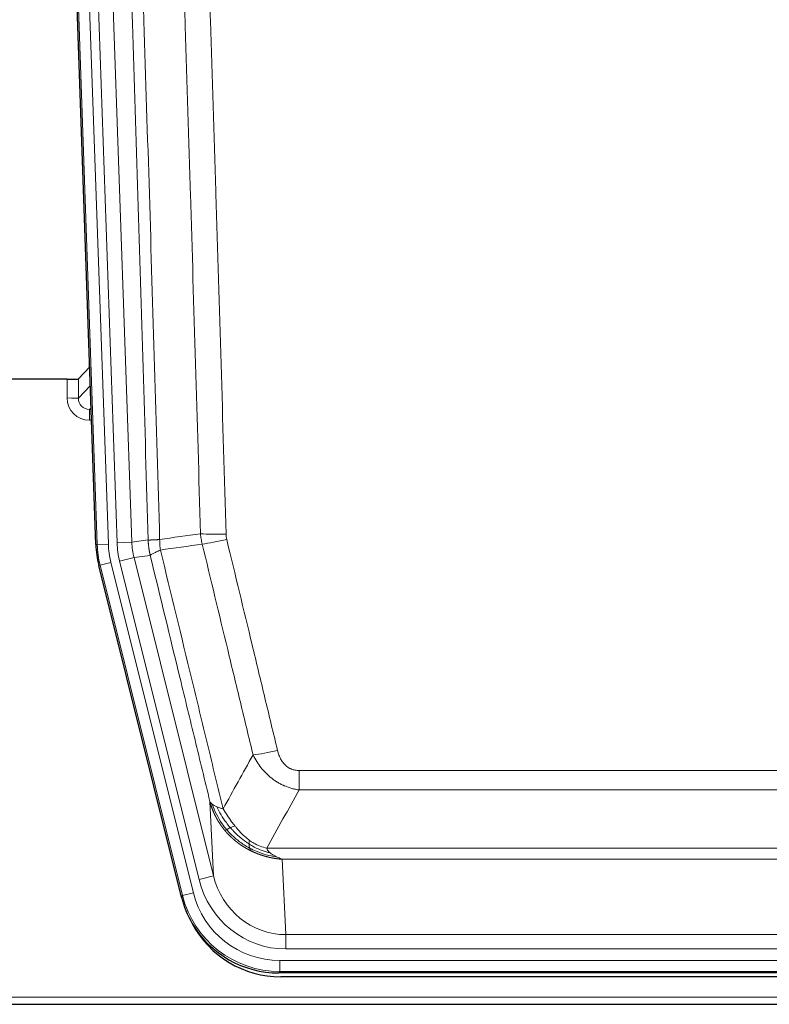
# Model space of a CAD drawing. Header units: inches. Extents: x 0 to 17820, y -10 to 12600.
# Tile 9 of 256: x 2888 to 3090, y 3547 to 3812. Entities that reach past the tile are written whole.
import ezdxf

# ---------------------------------------------------------------- set-up
doc = ezdxf.new("R2010")
doc.units = ezdxf.units.IN
doc.layers.add('1', color=7, linetype='Continuous', true_color=0xffffff)

msp = doc.modelspace()

# ---------------------------------------------------------------- linework, layer by layer
at = {"layer": '1', "color": 2, "linetype": 'Continuous', "lineweight": 25}
for p, q in [((2908.429, 3670.324), (2895.312, 4045.969)), ((2906.762, 3718.061), (2903.735, 3714.926)), ((2900.736, 3714.825), (2875.834, 3714.825)), ((2931.468, 3575.485), (2909.214, 3664.742)), ((3174.037, 3555.045), (2957.63, 3555.045)), ((3173.445, 3554.002), (2958.222, 3554.002)), ((2821.834, 3546.612), (3309.834, 3546.612))]:
    msp.add_line(p, q, dxfattribs=at)
at = {"layer": '1', "color": 110, "linetype": 'Continuous', "lineweight": 13}
for p, q in [((2908.803, 3670.376), (2895.692, 4045.819)), ((2898.686, 4045.924), (2911.797, 3670.481)), ((2901.078, 4044.982), (2914.144, 3670.811)), ((2905.07, 4045.121), (2918.136, 3670.95)), ((2903.735, 3714.926), (2903.724, 3709.695)), ((2900.726, 3709.777), (2900.736, 3714.825)), ((2903.724, 3709.695), (2906.938, 3713.023)), ((2907.144, 3707.13), (2906.717, 3706.688)), ((2906.717, 3706.688), (2906.717, 3703.768)), ((2906.717, 3706.688), (2907.16, 3706.688)), ((2906.717, 3703.768), (2907.262, 3703.768)), ((2908.429, 3670.324), (2908.803, 3670.376)), ((2911.797, 3670.481), (2908.803, 3670.376)), ((2914.144, 3670.811), (2918.136, 3670.95)), ((2918.136, 3670.95), (2922.513, 3671.565)), ((2923.069, 3667.427), (2918.717, 3666.815)), ((2909.587, 3664.794), (2909.214, 3664.742)), ((2912.494, 3665.519), (2909.587, 3664.794)), ((2931.761, 3575.86), (2909.587, 3664.794)), ((2912.494, 3665.519), (2934.668, 3576.584)), ((2914.841, 3665.849), (2918.717, 3666.815)), ((2936.193, 3580.211), (2914.841, 3665.849)), ((2918.717, 3666.815), (2940.069, 3581.178)), ((2963.162, 3604.291), (2963.162, 3609.532)), ((2963.162, 3609.532), (3168.505, 3609.532)), ((3168.505, 3604.291), (2963.162, 3604.291)), ((2940.069, 3581.178), (2939.112, 3601.233)), ((2954.431, 3588.672), (3177.236, 3588.672)), ((2958.544, 3585.642), (2959.512, 3565.363)), ((3173.123, 3585.642), (2958.544, 3585.642)), ((2936.193, 3580.211), (2940.069, 3581.178)), ((2931.468, 3575.485), (2931.761, 3575.86)), ((2934.668, 3576.584), (2931.761, 3575.86)), ((2959.512, 3561.499), (2959.512, 3565.363)), ((2959.512, 3565.363), (3172.155, 3565.363)), ((3172.155, 3561.499), (2959.512, 3561.499)), ((2957.923, 3555.42), (2957.923, 3558.415)), ((2957.923, 3558.415), (3173.744, 3558.415)), ((2957.923, 3555.42), (2957.63, 3555.045)), ((3173.744, 3555.42), (2957.923, 3555.42)), ((2821.834, 3548.559), (3309.834, 3548.559))]:
    msp.add_line(p, q, dxfattribs=at)
at = {"layer": '1', "color": 2, "linetype": 'Continuous', "lineweight": 25}
for centre, major_axis, ratio, start_param, end_param in [((2900.737, 3714.93), (-3, 0), 0.0349646, 1.5706703, 3.1078402), ((2935.45, 3671.275, 0), (26.774, 3.763), 0.9986144, 3.0370169, 3.2461684), ((2957.688, 3582.082, 0), (16.66, 21.323), 0.9977958, 2.4794378, 2.7643876), ((2958.248, 3581.018), (16.639, 21.297), 0.9990195, 2.7203481, 3.8043419), ((2957.688, 3582.082, 0), (16.66, 21.323), 0.9977958, 2.7643876, 3.8037475)]:
    msp.add_ellipse(centre, major_axis=major_axis, ratio=ratio, start_param=start_param, end_param=end_param, dxfattribs=at)
at = {"layer": '1', "color": 110, "linetype": 'Continuous', "lineweight": 13}
for centre, major_axis, ratio, start_param, end_param in [((2906.729, 3709.777), (-3.237, -5.067), 0.9977321, 5.2798208, 6.8506171), ((2900.726, 3709.699), (-3, 0.006), 0.0261769, 3.175273, 4.7124429), ((2906.729, 3709.699), (-1.726, -2.474), 0.9943829, 5.3201387, 6.890935), ((2943.467, 3674.27), (-9.996, -0.288), 0.1133347, 0.8101184, 1.5675278), ((2935.815, 3671.327), (-26.766, -3.762), 0.9989218, 6.1786096, 6.387761), ((2935.815, 3671.327, 0), (23.799, 3.345), 0.9986144, 3.0370169, 3.2461684), ((2938.162, 3671.657), (-23.799, -3.345), 0.9986144, 6.1786096, 6.387761), ((2938.162, 3671.657), (-19.844, -2.789), 0.9980617, 6.1786096, 6.387761), ((2943.654, 3672.864), (-9.719, -2.353), 0.1107863, 0.7983441, 1.5439815), ((2957.315, 3616.289), (-9.722, -2.342), 0.1329353, 0.7958322, 1.5387903), ((2959.432, 3586.346, 0), (1.185, -24.82), 0.9658521, 4.9157844, 6.2370968), ((2959.432, 3586.346), (1.001, -20.961), 0.9530564, 4.9157844, 6.2370968), ((2957.975, 3582.448), (-16.651, -21.313), 0.9982842, 5.6210305, 6.9453401), ((2957.975, 3582.448, 0), (14.809, 18.954), 0.9977958, 2.4794378, 3.8037475)]:
    msp.add_ellipse(centre, major_axis=major_axis, ratio=ratio, start_param=start_param, end_param=end_param, dxfattribs=at)
for points, knots in [([(2913.373, 4044.53), (2913.944, 4028.975), (2915.072, 3997.865), (2916.717, 3951.2), (2917.784, 3920.09), (2918.572, 3896.758), (2918.963, 3885.091), (2919.415, 3871.481), (2919.607, 3865.647), (2919.735, 3861.759), (2919.799, 3859.814), (2920.118, 3850.093), (2920.498, 3838.429), (2920.935, 3824.827), (2921.122, 3818.998), (2921.246, 3815.112), (2921.308, 3813.169), (2921.864, 3795.686), (2922.837, 3764.63), (2924.248, 3718.12), (2925.156, 3687.162), (2925.602, 3671.696)], [0, 0, 0, 0, 0.125, 0.25, 0.375, 0.375, 0.4375, 0.46875, 0.484375, 0.484375, 0.5, 0.5, 0.5625, 0.59375, 0.609375, 0.609375, 0.625, 0.625, 0.75, 0.875, 1, 1, 1, 1]), ([(2922.513, 3671.565), (2922.068, 3686.976), (2921.162, 3717.821), (2919.755, 3764.163), (2918.785, 3795.106), (2918.231, 3812.525), (2918.169, 3814.461), (2918.045, 3818.333), (2917.859, 3824.141), (2917.423, 3837.694), (2917.044, 3849.315), (2916.726, 3859.002), (2916.662, 3860.939), (2916.534, 3864.814), (2916.343, 3870.626), (2915.892, 3884.188), (2915.502, 3895.812), (2914.716, 3919.061), (2913.653, 3950.06), (2912.012, 3996.557), (2910.887, 4027.555), (2910.318, 4043.054)], [0, 0, 0, 0, 0.125, 0.25, 0.375, 0.375, 0.390625, 0.390625, 0.40625, 0.4375, 0.5, 0.5, 0.515625, 0.515625, 0.53125, 0.5625, 0.625, 0.625, 0.75, 0.875, 1, 1, 1, 1]), ([(2936.599, 3673.251), (2936.161, 3688.47), (2935.269, 3718.932), (2934.347, 3749.441), (2933.644, 3772.341), (2933.408, 3779.978), (2932.932, 3795.256), (2932.692, 3802.898), (2931.965, 3825.834), (2931.473, 3841.131), (2930.849, 3860.261), (2930.724, 3864.087), (2930.472, 3871.739), (2930.093, 3883.217), (2929.71, 3894.695), (2928.938, 3917.651), (2927.895, 3948.26), (2926.285, 3994.175), (2925.183, 4024.785), (2924.625, 4040.091)], [0, 0, 0, 0, 0.125, 0.25, 0.25, 0.3125, 0.3125, 0.375, 0.375, 0.5, 0.5, 0.53125, 0.53125, 0.5625, 0.625, 0.625, 0.75, 0.875, 1, 1, 1, 1]), ([(2931.508, 4040.434), (2932.066, 4025.11), (2933.166, 3994.461), (2934.774, 3948.489), (2935.816, 3917.842), (2936.587, 3894.857), (2936.969, 3883.365), (2937.348, 3871.872), (2937.599, 3864.211), (2937.724, 3860.38), (2938.348, 3841.226), (2938.839, 3825.91), (2939.564, 3802.946), (2939.804, 3795.294), (2940.28, 3779.996), (2940.516, 3772.351), (2941.218, 3749.422), (2942.139, 3718.874), (2943.029, 3688.374), (2943.467, 3673.136)], [0, 0, 0, 0, 0.125, 0.25, 0.375, 0.375, 0.4375, 0.46875, 0.46875, 0.5, 0.5, 0.625, 0.625, 0.6875, 0.6875, 0.75, 0.75, 0.875, 1, 1, 1, 1]), ([(2943.654, 3671.725), (2943.598, 3671.957), (2943.555, 3672.19), (2943.492, 3672.661), (2943.473, 3672.898), (2943.467, 3673.136)], [0, 0, 0, 0, 0.5, 0.5, 1, 1, 1, 1]), ([(2922.513, 3671.565), (2922.514, 3671.565), (2922.516, 3671.565), (2922.519, 3671.565), (2922.522, 3671.564), (2922.525, 3671.564), (2922.529, 3671.564), (2922.533, 3671.564), (2922.538, 3671.563), (2922.542, 3671.563), (2922.547, 3671.563), (2922.552, 3671.562), (2922.558, 3671.562), (2922.563, 3671.562), (2922.569, 3671.562), (2922.575, 3671.562), (2922.581, 3671.561), (2922.588, 3671.561), (2922.595, 3671.561), (2922.602, 3671.561), (2922.609, 3671.56), (2922.617, 3671.56), (2922.625, 3671.56), (2922.633, 3671.56), (2922.641, 3671.56), (2922.65, 3671.56), (2922.659, 3671.559), (2922.668, 3671.559), (2922.677, 3671.559), (2922.687, 3671.559), (2922.697, 3671.559), (2922.707, 3671.559), (2922.717, 3671.559), (2922.728, 3671.559), (2922.739, 3671.559), (2922.75, 3671.559), (2922.761, 3671.559), (2922.773, 3671.558), (2922.785, 3671.558), (2922.797, 3671.558), (2922.809, 3671.558), (2922.822, 3671.558), (2922.835, 3671.558), (2922.848, 3671.558), (2922.861, 3671.558), (2922.875, 3671.559), (2922.889, 3671.559), (2922.903, 3671.559), (2922.917, 3671.559), (2922.932, 3671.559), (2922.946, 3671.559), (2922.962, 3671.559), (2922.977, 3671.559), (2922.992, 3671.559), (2923.008, 3671.559), (2923.024, 3671.56), (2923.04, 3671.56), (2923.057, 3671.56), (2923.074, 3671.56), (2923.091, 3671.56), (2923.108, 3671.561), (2923.125, 3671.561), (2923.143, 3671.561), (2923.161, 3671.561), (2923.179, 3671.562), (2923.198, 3671.562), (2923.216, 3671.562), (2923.235, 3671.563), (2923.254, 3671.563), (2923.274, 3671.563), (2923.293, 3671.564), (2923.313, 3671.564), (2923.333, 3671.564), (2923.354, 3671.565), (2923.374, 3671.565), (2923.395, 3671.566), (2923.422, 3671.566), (2923.456, 3671.567), (2923.497, 3671.568), (2923.538, 3671.569), (2923.581, 3671.57), (2923.624, 3671.572), (2923.668, 3671.573), (2923.713, 3671.575), (2923.758, 3671.577), (2923.805, 3671.578), (2923.852, 3671.58), (2923.9, 3671.582), (2923.948, 3671.585), (2923.998, 3671.587), (2924.048, 3671.589), (2924.099, 3671.592), (2924.151, 3671.595), (2924.203, 3671.597), (2924.256, 3671.6), (2924.31, 3671.603), (2924.365, 3671.606), (2924.42, 3671.61), (2924.476, 3671.613), (2924.533, 3671.617), (2924.591, 3671.62), (2924.649, 3671.624), (2924.708, 3671.628), (2924.767, 3671.632), (2924.827, 3671.636), (2924.888, 3671.64), (2924.95, 3671.645), (2925.012, 3671.649), (2925.075, 3671.654), (2925.139, 3671.659), (2925.203, 3671.664), (2925.268, 3671.669), (2925.334, 3671.674), (2925.4, 3671.679), (2925.467, 3671.685), (2925.534, 3671.69), (2925.579, 3671.694), (2925.602, 3671.696)], [0, 0, 0, 0, 0.0066687, 0.0133374, 0.0200061, 0.0266746, 0.0333432, 0.0400116, 0.0466801, 0.0533484, 0.0600168, 0.066685, 0.0733532, 0.0800214, 0.0866895, 0.0933575, 0.1000255, 0.1066935, 0.1133614, 0.1200292, 0.126697, 0.1333647, 0.1400324, 0.1467001, 0.1533676, 0.1600352, 0.1667026, 0.1733701, 0.1800374, 0.1867047, 0.193372, 0.2000392, 0.2067064, 0.2133735, 0.2200405, 0.2267075, 0.2333745, 0.2400414, 0.2467082, 0.253375, 0.2600418, 0.2667085, 0.2733751, 0.2800417, 0.2867082, 0.2933747, 0.3000412, 0.3067075, 0.3133739, 0.3200401, 0.3267064, 0.3333725, 0.3400387, 0.3467047, 0.3533708, 0.3600367, 0.3667026, 0.3733685, 0.3800343, 0.3867001, 0.3933658, 0.4000315, 0.4066971, 0.4133626, 0.4200281, 0.4266936, 0.433359, 0.4400243, 0.4466896, 0.4533549, 0.4600201, 0.4666852, 0.4733503, 0.4800154, 0.4866804, 0.4933453, 0.5000102, 0.5125098, 0.5250093, 0.5375088, 0.5500082, 0.5625077, 0.5750071, 0.5875066, 0.600006, 0.6125054, 0.6250049, 0.6375043, 0.6500037, 0.6625032, 0.6750026, 0.6875021, 0.7000016, 0.7125011, 0.7250006, 0.7375001, 0.7499997, 0.7624993, 0.7749989, 0.7874985, 0.7999982, 0.812498, 0.8249977, 0.8374975, 0.8499974, 0.8624973, 0.8749972, 0.8874972, 0.8999973, 0.9124974, 0.9249976, 0.9374978, 0.9499981, 0.9624985, 0.9749989, 0.9874994, 1, 1, 1, 1]), ([(2923.069, 3667.427), (2923.064, 3667.448), (2923.054, 3667.49), (2923.039, 3667.554), (2923.024, 3667.62), (2923.008, 3667.686), (2922.993, 3667.754), (2922.978, 3667.823), (2922.962, 3667.894), (2922.947, 3667.966), (2922.931, 3668.039), (2922.916, 3668.113), (2922.901, 3668.189), (2922.885, 3668.266), (2922.87, 3668.344), (2922.855, 3668.423), (2922.84, 3668.504), (2922.825, 3668.586), (2922.81, 3668.67), (2922.795, 3668.754), (2922.78, 3668.84), (2922.766, 3668.928), (2922.752, 3669.016), (2922.738, 3669.106), (2922.724, 3669.198), (2922.71, 3669.29), (2922.697, 3669.384), (2922.676, 3669.535), (2922.65, 3669.737), (2922.622, 3669.984), (2922.598, 3670.213), (2922.579, 3670.424), (2922.563, 3670.618), (2922.55, 3670.793), (2922.54, 3670.951), (2922.532, 3671.09), (2922.526, 3671.212), (2922.522, 3671.315), (2922.518, 3671.4), (2922.516, 3671.467), (2922.514, 3671.516), (2922.513, 3671.547), (2922.513, 3671.561), (2922.513, 3671.565)], [0, 0, 0, 0, 0.0155037, 0.0313049, 0.0474035, 0.0637997, 0.0804935, 0.097485, 0.1147743, 0.1323613, 0.1502462, 0.1684289, 0.1869096, 0.2056883, 0.224765, 0.2441397, 0.2638126, 0.2837835, 0.3040527, 0.32462, 0.3454856, 0.3666494, 0.3881116, 0.409872, 0.4319308, 0.454288, 0.4769435, 0.4998975, 0.5635611, 0.6228928, 0.6778927, 0.7285606, 0.7748966, 0.8169007, 0.8545729, 0.8879131, 0.9169214, 0.9415977, 0.9619421, 0.9779545, 0.989635, 0.9969835, 1, 1, 1, 1]), ([(2925.814, 3668.862), (2925.739, 3669.328), (2925.697, 3669.797), (2925.639, 3670.743), (2925.623, 3671.218), (2925.602, 3671.696)], [0, 0, 0, 0, 0.5, 0.5, 1, 1, 1, 1]), ([(2950.735, 3613.728), (2949.6, 3618.449), (2948.463, 3623.171), (2946.188, 3632.619), (2945.049, 3637.345), (2941.63, 3651.526), (2939.346, 3660.986), (2937.058, 3670.451)], [0, 0, 0, 0, 0.25, 0.25, 0.5, 0.5, 1, 1, 1, 1]), ([(2943.654, 3671.725), (2945.939, 3662.246), (2948.221, 3652.774), (2951.636, 3638.573), (2952.774, 3633.841), (2955.046, 3624.379), (2956.181, 3619.65), (2957.315, 3614.923)], [0, 0, 0, 0, 0.5, 0.5, 0.75, 0.75, 1, 1, 1, 1]), ([(2923.069, 3667.427), (2923.09, 3667.478), (2923.168, 3667.544), (2923.432, 3667.711), (2923.617, 3667.811), (2924.089, 3668.048), (2924.374, 3668.185), (2925.033, 3668.495), (2925.406, 3668.669), (2925.814, 3668.862)], [0, 0, 0, 0, 0.25, 0.25, 0.5, 0.5, 0.75, 0.75, 1, 1, 1, 1]), ([(2939.112, 3601.233), (2937.781, 3606.741), (2936.448, 3612.251), (2933.781, 3623.275), (2932.445, 3628.789), (2928.435, 3645.338), (2925.755, 3656.379), (2923.069, 3667.427)], [0, 0, 0, 0, 0.25, 0.25, 0.5, 0.5, 1, 1, 1, 1]), ([(2925.814, 3668.862), (2928.636, 3657.237), (2931.452, 3645.621), (2935.666, 3628.21), (2937.068, 3622.408), (2939.871, 3610.81), (2941.27, 3605.013), (2942.668, 3599.219)], [0, 0, 0, 0, 0.5, 0.5, 0.75, 0.75, 1, 1, 1, 1]), ([(2963.162, 3609.532), (2962.98, 3609.532), (2962.797, 3609.54), (2962.433, 3609.572), (2962.254, 3609.596), (2961.898, 3609.661), (2961.723, 3609.702), (2961.376, 3609.802), (2961.205, 3609.861), (2960.994, 3609.946), (2960.952, 3609.964), (2960.868, 3610), (2960.744, 3610.056), (2960.623, 3610.117), (2960.384, 3610.245), (2960.076, 3610.431), (2959.789, 3610.648), (2959.616, 3610.793), (2959.581, 3610.823), (2959.513, 3610.883), (2959.48, 3610.913), (2959.38, 3611.006), (2959.315, 3611.069), (2959.125, 3611.262), (2959.006, 3611.397), (2958.779, 3611.674), (2958.672, 3611.817), (2958.469, 3612.113), (2958.374, 3612.264), (2958.261, 3612.459), (2958.238, 3612.499), (2958.195, 3612.578), (2958.173, 3612.617), (2958.109, 3612.737), (2958.068, 3612.817), (2957.95, 3613.059), (2957.876, 3613.223), (2957.739, 3613.554), (2957.676, 3613.721), (2957.499, 3614.228), (2957.399, 3614.573), (2957.315, 3614.923)], [0, 0, 0, 0, 0.0625, 0.0625, 0.125, 0.125, 0.1875, 0.1875, 0.25, 0.25, 0.265625, 0.265625, 0.28125, 0.3125, 0.3125, 0.375, 0.4375, 0.4375, 0.453125, 0.453125, 0.46875, 0.46875, 0.5, 0.5, 0.5625, 0.5625, 0.625, 0.625, 0.6875, 0.6875, 0.703125, 0.703125, 0.71875, 0.71875, 0.75, 0.75, 0.8125, 0.8125, 0.875, 0.875, 1, 1, 1, 1]), ([(2963.162, 3604.291), (2962.827, 3604.34), (2962.494, 3604.398), (2961.831, 3604.537), (2961.503, 3604.617), (2960.527, 3604.888), (2959.889, 3605.109), (2959.187, 3605.407), (2959.109, 3605.44), (2958.953, 3605.509), (2958.876, 3605.544), (2958.644, 3605.651), (2958.492, 3605.725), (2958.037, 3605.953), (2957.442, 3606.277), (2956.869, 3606.638), (2956.448, 3606.923), (2956.24, 3607.07), (2956.034, 3607.221), (2955.898, 3607.323), (2955.83, 3607.375), (2955.224, 3607.844), (2954.716, 3608.293), (2953.997, 3609.009), (2953.765, 3609.255), (2953.426, 3609.636), (2953.315, 3609.764), (2953.097, 3610.025), (2952.989, 3610.157), (2952.462, 3610.824), (2952.074, 3611.378), (2951.359, 3612.525), (2951.033, 3613.117), (2950.735, 3613.728)], [0, 0, 0, 0, 0.0625, 0.0625, 0.125, 0.125, 0.25, 0.25, 0.265625, 0.265625, 0.28125, 0.28125, 0.3125, 0.3125, 0.375, 0.4375, 0.4375, 0.46875, 0.484375, 0.484375, 0.5, 0.5, 0.625, 0.625, 0.6875, 0.6875, 0.71875, 0.71875, 0.75, 0.75, 0.875, 0.875, 1, 1, 1, 1]), ([(2943.143, 3593.406), (2943.132, 3593.42), (2943.108, 3593.448), (2943.073, 3593.49), (2943.038, 3593.533), (2943.002, 3593.577), (2942.966, 3593.622), (2942.93, 3593.667), (2942.893, 3593.713), (2942.855, 3593.759), (2942.818, 3593.807), (2942.779, 3593.855), (2942.741, 3593.904), (2942.702, 3593.954), (2942.663, 3594.004), (2942.624, 3594.055), (2942.584, 3594.107), (2942.544, 3594.16), (2942.503, 3594.214), (2942.463, 3594.268), (2942.422, 3594.323), (2942.38, 3594.379), (2942.339, 3594.436), (2942.297, 3594.493), (2942.255, 3594.551), (2942.212, 3594.61), (2942.169, 3594.67), (2942.126, 3594.731), (2942.083, 3594.793), (2942.04, 3594.855), (2941.996, 3594.918), (2941.952, 3594.982), (2941.908, 3595.047), (2941.864, 3595.113), (2941.82, 3595.179), (2941.775, 3595.247), (2941.73, 3595.315), (2941.685, 3595.384), (2941.64, 3595.454), (2941.595, 3595.525), (2941.549, 3595.596), (2941.504, 3595.669), (2941.458, 3595.742), (2941.412, 3595.817), (2941.367, 3595.892), (2941.321, 3595.968), (2941.275, 3596.045), (2941.229, 3596.123), (2941.182, 3596.202), (2941.136, 3596.281), (2941.09, 3596.362), (2941.044, 3596.444), (2940.998, 3596.526), (2940.951, 3596.609), (2940.905, 3596.694), (2940.859, 3596.779), (2940.813, 3596.865), (2940.767, 3596.952), (2940.721, 3597.04), (2940.675, 3597.129), (2940.629, 3597.219), (2940.583, 3597.31), (2940.537, 3597.402), (2940.492, 3597.495), (2940.446, 3597.588), (2940.401, 3597.683), (2940.356, 3597.779), (2940.311, 3597.875), (2940.266, 3597.973), (2940.221, 3598.071), (2940.177, 3598.171), (2940.133, 3598.272), (2940.089, 3598.373), (2940.045, 3598.476), (2940.002, 3598.579), (2939.959, 3598.683), (2939.916, 3598.789), (2939.873, 3598.895), (2939.831, 3599.003), (2939.789, 3599.111), (2939.748, 3599.221), (2939.707, 3599.331), (2939.666, 3599.442), (2939.625, 3599.555), (2939.586, 3599.668), (2939.546, 3599.782), (2939.507, 3599.898), (2939.468, 3600.014), (2939.43, 3600.132), (2939.393, 3600.25), (2939.356, 3600.369), (2939.319, 3600.49), (2939.283, 3600.611), (2939.247, 3600.734), (2939.212, 3600.857), (2939.178, 3600.981), (2939.144, 3601.107), (2939.123, 3601.191), (2939.112, 3601.233)], [0, 0, 0, 0, 0.0060657, 0.012223, 0.0184718, 0.0248123, 0.0312443, 0.0377679, 0.0443831, 0.0510899, 0.0578883, 0.0647782, 0.0717598, 0.0788329, 0.0859977, 0.093254, 0.1006019, 0.1080414, 0.1155725, 0.1231952, 0.1309095, 0.1387154, 0.1466129, 0.1546019, 0.1626826, 0.1708549, 0.1791188, 0.1874742, 0.1959213, 0.20446, 0.2130903, 0.2218121, 0.2306256, 0.2395307, 0.2485274, 0.2576156, 0.2667955, 0.276067, 0.2854301, 0.2948848, 0.3044311, 0.314069, 0.3237985, 0.3336196, 0.3435324, 0.3535367, 0.3636326, 0.3738202, 0.3840993, 0.3944701, 0.4049324, 0.4154864, 0.426132, 0.4368691, 0.4476979, 0.4586183, 0.4696303, 0.480734, 0.4919292, 0.503216, 0.5145945, 0.5260645, 0.5376262, 0.5492795, 0.5610244, 0.5728609, 0.584789, 0.5968087, 0.60892, 0.621123, 0.6334175, 0.6458037, 0.6582815, 0.6708509, 0.6835119, 0.6962645, 0.7091087, 0.7220445, 0.735072, 0.748191, 0.7614017, 0.774704, 0.7880979, 0.8015834, 0.8151605, 0.8288293, 0.8425896, 0.8564416, 0.8703852, 0.8844204, 0.8985472, 0.9127656, 0.9270756, 0.9414773, 0.9559705, 0.9705554, 0.9852319, 1, 1, 1, 1]), ([(2939.112, 3601.233), (2939.169, 3601.089), (2939.251, 3600.952), (2939.464, 3600.691), (2939.596, 3600.567), (2939.751, 3600.45)], [0, 0, 0, 0, 0.5, 0.5, 1, 1, 1, 1]), ([(2943.633, 3593.636), (2943.199, 3594.146), (2942.789, 3594.676), (2941.259, 3596.858), (2940.363, 3598.637), (2939.751, 3600.45)], [0, 0, 0, 0, 0.25, 0.25, 1, 1, 1, 1]), ([(2939.751, 3600.45), (2939.907, 3600.324), (2940.087, 3600.206), (2940.491, 3599.982), (2940.716, 3599.876), (2940.961, 3599.778)], [0, 0, 0, 0, 0.5, 0.5, 1, 1, 1, 1]), ([(2944.619, 3594.163), (2944.248, 3594.595), (2943.891, 3595.039), (2942.53, 3596.858), (2941.66, 3598.313), (2940.961, 3599.778)], [0, 0, 0, 0, 0.25, 0.25, 1, 1, 1, 1]), ([(2940.961, 3599.778), (2941.207, 3599.671), (2941.473, 3599.572), (2942.044, 3599.385), (2942.348, 3599.299), (2942.668, 3599.219)], [0, 0, 0, 0, 0.5, 0.5, 1, 1, 1, 1]), ([(2945.844, 3594.612), (2945.545, 3594.982), (2945.254, 3595.36), (2944.127, 3596.89), (2943.361, 3598.079), (2942.668, 3599.219)], [0, 0, 0, 0, 0.25, 0.25, 1, 1, 1, 1]), ([(2943.143, 3593.406), (2943.179, 3593.413), (2943.222, 3593.427), (2943.327, 3593.473), (2943.39, 3593.504), (2943.516, 3593.571), (2943.572, 3593.602), (2943.633, 3593.636)], [0, 0, 0, 0, 0.375, 0.375, 0.75, 0.75, 1, 1, 1, 1]), ([(2950.146, 3587.924), (2950.124, 3587.934), (2950.08, 3587.956), (2950.014, 3587.989), (2949.948, 3588.022), (2949.882, 3588.056), (2949.816, 3588.09), (2949.75, 3588.124), (2949.684, 3588.158), (2949.617, 3588.193), (2949.551, 3588.228), (2949.485, 3588.263), (2949.418, 3588.299), (2949.352, 3588.335), (2949.285, 3588.371), (2949.219, 3588.408), (2949.152, 3588.445), (2949.085, 3588.482), (2949.019, 3588.52), (2948.952, 3588.558), (2948.885, 3588.596), (2948.818, 3588.635), (2948.751, 3588.674), (2948.684, 3588.713), (2948.617, 3588.753), (2948.55, 3588.793), (2948.483, 3588.833), (2948.416, 3588.874), (2948.349, 3588.915), (2948.282, 3588.956), (2948.215, 3588.998), (2948.148, 3589.04), (2948.081, 3589.083), (2948.014, 3589.125), (2947.947, 3589.168), (2947.88, 3589.212), (2947.813, 3589.256), (2947.746, 3589.3), (2947.679, 3589.344), (2947.611, 3589.389), (2947.544, 3589.434), (2947.477, 3589.48), (2947.41, 3589.526), (2947.343, 3589.572), (2947.276, 3589.619), (2947.209, 3589.666), (2947.142, 3589.713), (2947.075, 3589.761), (2947.008, 3589.809), (2946.941, 3589.858), (2946.874, 3589.906), (2946.807, 3589.956), (2946.741, 3590.005), (2946.674, 3590.055), (2946.607, 3590.106), (2946.54, 3590.156), (2946.474, 3590.207), (2946.407, 3590.259), (2946.341, 3590.311), (2946.274, 3590.363), (2946.208, 3590.416), (2946.141, 3590.469), (2946.075, 3590.522), (2946.009, 3590.576), (2945.942, 3590.63), (2945.876, 3590.684), (2945.81, 3590.739), (2945.744, 3590.795), (2945.679, 3590.85), (2945.613, 3590.906), (2945.547, 3590.963), (2945.481, 3591.02), (2945.416, 3591.077), (2945.35, 3591.135), (2945.285, 3591.193), (2945.22, 3591.251), (2945.155, 3591.31), (2945.09, 3591.369), (2945.025, 3591.429), (2944.96, 3591.489), (2944.895, 3591.549), (2944.831, 3591.61), (2944.766, 3591.671), (2944.702, 3591.733), (2944.638, 3591.795), (2944.574, 3591.858), (2944.51, 3591.92), (2944.446, 3591.984), (2944.382, 3592.047), (2944.319, 3592.111), (2944.255, 3592.176), (2944.192, 3592.241), (2944.129, 3592.306), (2944.066, 3592.372), (2944.003, 3592.438), (2943.941, 3592.504), (2943.878, 3592.571), (2943.816, 3592.639), (2943.754, 3592.706), (2943.692, 3592.774), (2943.63, 3592.843), (2943.569, 3592.912), (2943.507, 3592.981), (2943.446, 3593.051), (2943.385, 3593.121), (2943.324, 3593.192), (2943.264, 3593.263), (2943.203, 3593.334), (2943.163, 3593.382), (2943.143, 3593.406)], [0, 0, 0, 0, 0.0082024, 0.0164263, 0.0246716, 0.0329384, 0.0412265, 0.0495362, 0.0578672, 0.0662198, 0.0745938, 0.0829892, 0.0914062, 0.0998446, 0.1083045, 0.1167859, 0.1252887, 0.1338131, 0.1423589, 0.1509263, 0.1595151, 0.1681255, 0.1767574, 0.1854108, 0.1940858, 0.2027822, 0.2115002, 0.2202398, 0.2290008, 0.2377835, 0.2465876, 0.2554134, 0.2642606, 0.2731295, 0.2820199, 0.2909319, 0.2998654, 0.3088206, 0.3177973, 0.3267956, 0.3358154, 0.3448569, 0.35392, 0.3630047, 0.3721109, 0.3812388, 0.3903883, 0.3995594, 0.4087522, 0.4179665, 0.4272025, 0.4364601, 0.4457393, 0.4550402, 0.4643627, 0.4737069, 0.4830727, 0.4924601, 0.5018692, 0.5113, 0.5207524, 0.5302265, 0.5397222, 0.5492397, 0.5587788, 0.5683395, 0.577922, 0.5875261, 0.5971519, 0.6067994, 0.6164686, 0.6261595, 0.6358721, 0.6456064, 0.6553624, 0.6651401, 0.6749395, 0.6847606, 0.6946034, 0.704468, 0.7143542, 0.7242622, 0.734192, 0.7441434, 0.7541166, 0.7641115, 0.7741282, 0.7841666, 0.7942268, 0.8043087, 0.8144123, 0.8245377, 0.8346848, 0.8448538, 0.8550444, 0.8652568, 0.875491, 0.885747, 0.8960247, 0.9063242, 0.9166455, 0.9269886, 0.9373534, 0.9477401, 0.9581485, 0.9685787, 0.9790306, 0.9895044, 1, 1, 1, 1]), ([(2943.633, 3593.636), (2943.664, 3593.653), (2943.697, 3593.671), (2943.831, 3593.746), (2943.944, 3593.809), (2944.193, 3593.945), (2944.33, 3594.018), (2944.521, 3594.115), (2944.57, 3594.139), (2944.619, 3594.163)], [0, 0, 0, 0, 0.125, 0.125, 0.5, 0.5, 0.875, 0.875, 1, 1, 1, 1]), ([(2949.831, 3588.636), (2949.542, 3588.791), (2949.256, 3588.953), (2948.122, 3589.631), (2947.299, 3590.204), (2945.734, 3591.463), (2944.993, 3592.151), (2944.075, 3593.131), (2943.851, 3593.381), (2943.633, 3593.636)], [0, 0, 0, 0, 0.125, 0.125, 0.5, 0.5, 0.875, 0.875, 1, 1, 1, 1]), ([(2944.619, 3594.163), (2944.718, 3594.212), (2944.819, 3594.259), (2945.076, 3594.373), (2945.234, 3594.437), (2945.544, 3594.544), (2945.697, 3594.586), (2945.844, 3594.612)], [0, 0, 0, 0, 0.25, 0.25, 0.625, 0.625, 1, 1, 1, 1]), ([(2949.663, 3589.752), (2949.434, 3589.898), (2949.207, 3590.049), (2948.305, 3590.675), (2947.646, 3591.191), (2946.376, 3592.302), (2945.766, 3592.898), (2944.994, 3593.735), (2944.805, 3593.947), (2944.619, 3594.163)], [0, 0, 0, 0, 0.125, 0.125, 0.5, 0.5, 0.875, 0.875, 1, 1, 1, 1]), ([(2949.813, 3590.734), (2949.633, 3590.864), (2949.454, 3590.999), (2948.747, 3591.558), (2948.232, 3592.018), (2947.238, 3592.999), (2946.759, 3593.521), (2946.144, 3594.244), (2945.993, 3594.427), (2945.844, 3594.612)], [0, 0, 0, 0, 0.125, 0.125, 0.5, 0.5, 0.875, 0.875, 1, 1, 1, 1]), ([(2949.663, 3589.752), (2949.661, 3589.85), (2949.663, 3589.947), (2949.676, 3590.181), (2949.692, 3590.315), (2949.74, 3590.552), (2949.772, 3590.655), (2949.813, 3590.734)], [0, 0, 0, 0, 0.25, 0.25, 0.625, 0.625, 1, 1, 1, 1]), ([(2954.431, 3588.672), (2953.21, 3588.885), (2952.034, 3589.35), (2950.541, 3590.231), (2950.173, 3590.473), (2949.813, 3590.734)], [0, 0, 0, 0, 0.75, 0.75, 1, 1, 1, 1]), ([(2949.831, 3588.636), (2949.819, 3588.676), (2949.808, 3588.717), (2949.763, 3588.886), (2949.734, 3589.023), (2949.69, 3589.307), (2949.675, 3589.456), (2949.665, 3589.653), (2949.663, 3589.703), (2949.663, 3589.752)], [0, 0, 0, 0, 0.125, 0.125, 0.5, 0.5, 0.875, 0.875, 1, 1, 1, 1]), ([(2955.302, 3587.334), (2953.891, 3587.654), (2952.455, 3588.195), (2950.584, 3589.189), (2950.12, 3589.46), (2949.663, 3589.752)], [0, 0, 0, 0, 0.75, 0.75, 1, 1, 1, 1]), ([(2950.146, 3587.924), (2950.113, 3587.982), (2950.073, 3588.051), (2949.992, 3588.213), (2949.949, 3588.305), (2949.881, 3588.48), (2949.856, 3588.556), (2949.831, 3588.636)], [0, 0, 0, 0, 0.375, 0.375, 0.75, 0.75, 1, 1, 1, 1]), ([(2956.973, 3586.334), (2955.2, 3586.557), (2953.371, 3587.039), (2950.997, 3588.045), (2950.409, 3588.326), (2949.831, 3588.636)], [0, 0, 0, 0, 0.75, 0.75, 1, 1, 1, 1]), ([(2958.544, 3585.642), (2958.521, 3585.644), (2958.477, 3585.647), (2958.411, 3585.653), (2958.344, 3585.658), (2958.278, 3585.664), (2958.211, 3585.67), (2958.144, 3585.676), (2958.077, 3585.682), (2958.01, 3585.689), (2957.943, 3585.695), (2957.875, 3585.702), (2957.808, 3585.71), (2957.741, 3585.717), (2957.673, 3585.724), (2957.605, 3585.732), (2957.538, 3585.74), (2957.47, 3585.748), (2957.402, 3585.757), (2957.334, 3585.766), (2957.265, 3585.774), (2957.197, 3585.783), (2957.129, 3585.793), (2957.06, 3585.802), (2956.992, 3585.812), (2956.923, 3585.822), (2956.854, 3585.832), (2956.786, 3585.842), (2956.717, 3585.853), (2956.648, 3585.864), (2956.579, 3585.875), (2956.509, 3585.886), (2956.44, 3585.898), (2956.371, 3585.91), (2956.301, 3585.922), (2956.232, 3585.934), (2956.162, 3585.946), (2956.093, 3585.959), (2956.023, 3585.972), (2955.953, 3585.985), (2955.883, 3585.999), (2955.813, 3586.012), (2955.743, 3586.026), (2955.673, 3586.04), (2955.603, 3586.055), (2955.533, 3586.069), (2955.462, 3586.084), (2955.392, 3586.099), (2955.321, 3586.114), (2955.251, 3586.13), (2955.18, 3586.146), (2955.11, 3586.162), (2955.039, 3586.178), (2954.968, 3586.195), (2954.897, 3586.212), (2954.826, 3586.229), (2954.755, 3586.246), (2954.684, 3586.264), (2954.613, 3586.281), (2954.542, 3586.3), (2954.471, 3586.318), (2954.399, 3586.337), (2954.328, 3586.355), (2954.257, 3586.375), (2954.185, 3586.394), (2954.114, 3586.414), (2954.042, 3586.434), (2953.971, 3586.454), (2953.899, 3586.474), (2953.828, 3586.495), (2953.756, 3586.516), (2953.684, 3586.537), (2953.612, 3586.559), (2953.54, 3586.58), (2953.469, 3586.602), (2953.397, 3586.625), (2953.325, 3586.647), (2953.253, 3586.67), (2953.181, 3586.693), (2953.109, 3586.717), (2953.037, 3586.74), (2952.965, 3586.764), (2952.893, 3586.789), (2952.82, 3586.813), (2952.748, 3586.838), (2952.676, 3586.863), (2952.604, 3586.888), (2952.532, 3586.914), (2952.459, 3586.94), (2952.387, 3586.966), (2952.315, 3586.993), (2952.242, 3587.02), (2952.17, 3587.047), (2952.098, 3587.074), (2952.026, 3587.102), (2951.953, 3587.13), (2951.881, 3587.158), (2951.808, 3587.186), (2951.736, 3587.215), (2951.664, 3587.244), (2951.591, 3587.273), (2951.519, 3587.303), (2951.447, 3587.333), (2951.374, 3587.363), (2951.302, 3587.394), (2951.23, 3587.425), (2951.157, 3587.456), (2951.085, 3587.487), (2951.013, 3587.519), (2950.94, 3587.551), (2950.868, 3587.583), (2950.796, 3587.616), (2950.723, 3587.649), (2950.651, 3587.682), (2950.579, 3587.716), (2950.507, 3587.75), (2950.434, 3587.784), (2950.362, 3587.818), (2950.29, 3587.853), (2950.218, 3587.888), (2950.17, 3587.912), (2950.146, 3587.924)], [0, 0, 0, 0, 0.007775, 0.0155603, 0.0233558, 0.0311618, 0.038978, 0.0468046, 0.0546416, 0.0624889, 0.0703466, 0.0782147, 0.0860931, 0.093982, 0.1018813, 0.109791, 0.1177112, 0.1256417, 0.1335828, 0.1415343, 0.1494962, 0.1574687, 0.1654516, 0.173445, 0.1814489, 0.1894634, 0.1974883, 0.2055238, 0.2135699, 0.2216264, 0.2296936, 0.2377713, 0.2458596, 0.2539585, 0.2620679, 0.270188, 0.2783187, 0.28646, 0.2946119, 0.3027745, 0.3109477, 0.3191316, 0.3273261, 0.3355314, 0.3437472, 0.3519738, 0.3602111, 0.3684591, 0.3767178, 0.3849872, 0.3932673, 0.4015582, 0.4098598, 0.4181722, 0.4264954, 0.4348293, 0.443174, 0.4515295, 0.4598958, 0.4682728, 0.4766607, 0.4850594, 0.493469, 0.5018893, 0.5103206, 0.5187626, 0.5272155, 0.5356793, 0.544154, 0.5526395, 0.561136, 0.5696433, 0.5781615, 0.5866906, 0.5952307, 0.6037817, 0.6123436, 0.6209165, 0.6295003, 0.638095, 0.6467007, 0.6553174, 0.6639451, 0.6725838, 0.6812334, 0.6898941, 0.6985657, 0.7072484, 0.7159421, 0.7246468, 0.7333625, 0.7420893, 0.7508272, 0.759576, 0.768336, 0.777107, 0.7858891, 0.7946823, 0.8034866, 0.812302, 0.8211284, 0.829966, 0.8388147, 0.8476746, 0.8565455, 0.8654276, 0.8743209, 0.8832252, 0.8921408, 0.9010675, 0.9100054, 0.9189544, 0.9279147, 0.9368861, 0.9458688, 0.9548626, 0.9638676, 0.9728839, 0.9819114, 0.9909501, 1, 1, 1, 1]), ([(2955.302, 3587.334), (2955.183, 3587.43), (2955.073, 3587.53), (2954.824, 3587.79), (2954.699, 3587.953), (2954.513, 3588.299), (2954.452, 3588.481), (2954.431, 3588.672)], [0, 0, 0, 0, 0.25, 0.25, 0.625, 0.625, 1, 1, 1, 1]), ([(2956.973, 3586.334), (2956.899, 3586.369), (2956.825, 3586.405), (2956.529, 3586.552), (2956.307, 3586.67), (2955.88, 3586.92), (2955.674, 3587.052), (2955.422, 3587.238), (2955.361, 3587.286), (2955.302, 3587.334)], [0, 0, 0, 0, 0.125, 0.125, 0.5, 0.5, 0.875, 0.875, 1, 1, 1, 1]), ([(2958.544, 3585.642), (2958.391, 3585.708), (2958.215, 3585.782), (2957.832, 3585.946), (2957.625, 3586.035), (2957.267, 3586.196), (2957.12, 3586.263), (2956.973, 3586.334)], [0, 0, 0, 0, 0.375, 0.375, 0.75, 0.75, 1, 1, 1, 1])]:
    msp.add_open_spline(points, degree=3, knots=knots, dxfattribs=at)
for points in [[(2925.602, 3671.696), (2929.267, 3672.216), (2932.933, 3672.735), (2936.599, 3673.251)], [(2937.058, 3670.451), (2936.945, 3670.911), (2936.757, 3671.837), (2936.64, 3672.777), (2936.599, 3673.251)], [(2937.058, 3670.451), (2933.309, 3669.923), (2929.561, 3669.394), (2925.814, 3668.862)], [(2942.668, 3599.219), (2945.342, 3604.06), (2948.031, 3608.896), (2950.735, 3613.728)], [(2963.162, 3604.291), (2960.234, 3599.09), (2957.324, 3593.884), (2954.431, 3588.672)]]:
    msp.add_open_spline(points, degree=3, dxfattribs=at)

doc.saveas('drawing.dxf')
